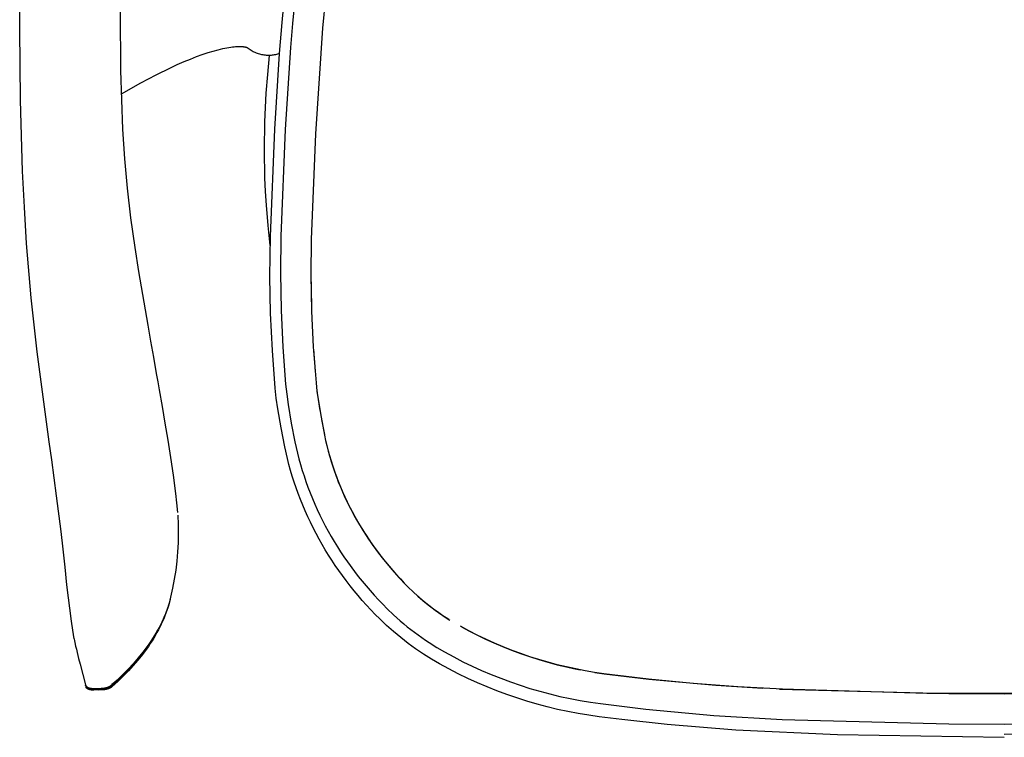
# Model space of a CAD drawing. Header units: millimetres. Extents: x 0 to 17052, y 0 to 22595.
# Tile 10 of 21: x 0 to 2890, y 13310 to 15418. Entities that reach past the tile are written whole.
import ezdxf

# ---------------------------------------------------------------- set-up
doc = ezdxf.new("R2010")
doc.units = ezdxf.units.MM
doc.header["$MEASUREMENT"] = 0
doc.layers.add('Crea2D$visibili$linee', color=7, linetype='Continuous', true_color=0x000000)
doc.layers.add('Predefinito', color=7, linetype='Continuous', true_color=0x000000)

msp = doc.modelspace()

# ---------------------------------------------------------------- linework, layer by layer
at = {"layer": 'Crea2D$visibili$linee'}
for p, q in [((0, 15390.3), (0.7, 15493.2)), ((294.5, 15441.8), (295.7, 15269.4)), ((2.2, 15181.6), (0, 15390.3)), ((552, 15320.5), (535.1, 15314.9)), ((567.4, 15325.2), (552, 15320.5)), ((582, 15329.2), (567.4, 15325.2)), ((595.6, 15332.4), (582, 15329.2)), ((602, 15333.8), (595.6, 15332.4)), ((608.1, 15334.9), (602, 15333.8)), ((614, 15335.9), (608.1, 15334.9)), ((619.6, 15336.8), (614, 15335.9)), ((624.9, 15337.4), (619.6, 15336.8)), ((630, 15338), (624.9, 15337.4)), ((633.4, 15338.3), (630, 15338)), ((637, 15338.5), (633.4, 15338.3)), ((640.5, 15338.6), (637, 15338.5)), ((644, 15338.7), (640.5, 15338.6)), ((647, 15338.7), (644, 15338.7)), ((650.5, 15338.6), (647, 15338.7)), ((653.7, 15338.4), (650.5, 15338.6)), ((656.5, 15338.1), (653.7, 15338.4)), ((657.8, 15338), (656.5, 15338.1)), ((659, 15337.8), (657.8, 15338)), ((660.2, 15337.6), (659, 15337.8)), ((661.2, 15337.5), (660.2, 15337.6)), ((662.2, 15337.3), (661.2, 15337.5)), ((663.1, 15337.1), (662.2, 15337.3)), ((663.9, 15336.9), (663.1, 15337.1)), ((664.7, 15336.7), (663.9, 15336.9)), ((665.3, 15336.5), (664.7, 15336.7)), ((665.9, 15336.3), (665.3, 15336.5)), ((666.5, 15336.2), (665.9, 15336.3)), ((666.9, 15336), (666.5, 15336.2)), ((667.3, 15335.9), (666.9, 15336)), ((667.6, 15335.7), (667.3, 15335.9)), ((667.9, 15335.6), (667.6, 15335.7)), ((668.1, 15335.5), (667.9, 15335.6)), ((668.3, 15335.5), (668.1, 15335.5)), ((668.4, 15335.4), (668.3, 15335.5)), ((671.1, 15333.3), (668.4, 15335.4)), ((668.5, 15335.3), (668.4, 15335.4)), ((668.4, 15335.4), (668.4, 15335.4)), ((673.8, 15331.3), (671.1, 15333.3)), ((676.6, 15329.4), (673.8, 15331.3)), ((679.5, 15327.6), (676.6, 15329.4)), ((682.5, 15325.9), (679.5, 15327.6)), ((685.4, 15324.3), (682.5, 15325.9)), ((688.5, 15322.8), (685.4, 15324.3)), ((691.6, 15321.4), (688.5, 15322.8)), ((694.7, 15320.1), (691.6, 15321.4)), ((697.9, 15318.9), (694.7, 15320.1)), ((701.1, 15317.9), (697.9, 15318.9)), ((704.4, 15316.9), (701.1, 15317.9)), ((763, 15318.5), (759.9, 15317.5)), ((481.7, 15294), (461.7, 15285.3)), ((500, 15301.6), (481.7, 15294)), ((518.4, 15308.8), (500, 15301.6)), ((535.1, 15314.9), (518.4, 15308.8)), ((707.7, 15316), (704.4, 15316.9)), ((711, 15315.3), (707.7, 15316)), ((714.4, 15314.7), (711, 15315.3)), ((717.7, 15314.2), (714.4, 15314.7)), ((721.1, 15313.8), (717.7, 15314.2)), ((724.5, 15313.5), (721.1, 15313.8)), ((727.9, 15313.3), (724.5, 15313.5)), ((731.3, 15313.3), (727.9, 15313.3)), ((727.9, 15257.7), (733.3, 15313.3)), ((734.5, 15313.3), (731.3, 15313.3)), ((737.7, 15313.5), (734.5, 15313.3)), ((740.9, 15313.8), (737.7, 15313.5)), ((744.2, 15314.1), (740.9, 15313.8)), ((747.4, 15314.6), (744.2, 15314.1)), ((750.5, 15315.2), (747.4, 15314.6)), ((753.7, 15315.8), (750.5, 15315.2)), ((756.8, 15316.6), (753.7, 15315.8)), ((759.9, 15317.5), (756.8, 15316.6)), ((295.7, 15269.4), (301.7, 15096.3)), ((441.9, 15276.2), (399.5, 15255.3)), ((461.7, 15285.3), (441.9, 15276.2)), ((354.6, 15231.6), (297.4, 15199.2)), ((399.5, 15255.3), (354.6, 15231.6)), ((723.7, 15202.1), (727.9, 15257.7)), ((8.6, 14972.9), (2.2, 15181.6)), ((719.7, 15118.5), (723.7, 15202.1)), ((718.3, 15035.8), (719.7, 15118.5)), ((301.7, 15096.3), (307.4, 15009.9)), ((719.8, 14954.2), (718.3, 15035.8)), ((307.4, 15009.9), (315.4, 14923.4)), ((13.7, 14867.2), (8.6, 14972.9)), ((721.6, 14913.9), (719.8, 14954.2)), ((315.4, 14923.4), (325.7, 14836.7)), ((724, 14873.9), (721.6, 14913.9)), ((20.2, 14761.2), (13.7, 14867.2)), ((729.1, 14814.1), (724, 14873.9)), ((325.7, 14836.7), (337.9, 14749.4)), ((735.7, 14755.3), (729.1, 14814.1)), ((33.4, 14601.7), (20.2, 14761.2)), ((337.9, 14749.4), (349, 14678.2)), ((349, 14678.2), (375.7, 14521.4)), ((736.5, 14555.9), (734.7, 14663.9)), ((854.7, 14673.9), (856.2, 14575.4)), ((50.9, 14442.7), (33.4, 14601.7)), ((741.6, 14446.3), (736.5, 14555.9)), ((375.7, 14521.4), (384, 14474.3)), ((384, 14474.3), (392.5, 14426.6)), ((86.6, 14178.1), (50.9, 14442.7)), ((392.5, 14426.6), (400.9, 14379)), ((750.2, 14336.2), (741.6, 14446.3)), ((862.1, 14450.5), (867, 14384.9)), ((400.9, 14379), (405.2, 14354.7)), ((405.2, 14354.7), (409.5, 14330.6)), ((753.3, 14306.1), (750.2, 14336.2)), ((409.5, 14330.6), (417.9, 14282)), ((872.2, 14330.5), (873.3, 14321.3)), ((417.9, 14282), (426.3, 14232.8)), ((757.7, 14274.8), (753.3, 14306.1)), ((876, 14302.8), (881.3, 14270)), ((767.1, 14219.4), (757.7, 14274.8)), ((426.3, 14232.8), (434.5, 14183)), ((886, 14243.8), (894.5, 14199.6)), ((777.8, 14164), (767.1, 14219.4)), ((94, 14125.4), (86.6, 14178.1)), ((434.5, 14183), (442.5, 14132.4)), ((785.7, 14129.3), (777.8, 14164)), ((900.8, 14171.2), (905.9, 14150.8)), ((905.9, 14150.8), (910.1, 14135.7)), ((910.1, 14135.7), (914.5, 14120.7)), ((101.3, 14072.7), (94, 14125.4)), ((442.5, 14132.4), (450.1, 14080.6)), ((790.1, 14111.9), (785.7, 14129.3)), ((794.9, 14094.6), (790.1, 14111.9)), ((914.5, 14120.7), (919.3, 14105.8)), ((919.3, 14105.8), (924.3, 14090.9)), ((450.1, 14080.6), (457.1, 14026.8)), ((800, 14077.4), (794.9, 14094.6)), ((805.5, 14060.3), (800, 14077.4)), ((924.3, 14090.9), (929.6, 14076.2)), ((929.6, 14076.2), (935.3, 14061.1)), ((108.5, 14020.1), (101.3, 14072.7)), ((811.2, 14043.3), (805.5, 14060.3)), ((935.3, 14061.1), (941.3, 14046.2)), ((941.3, 14046.2), (947.6, 14031.3)), ((121.5, 13915.2), (108.5, 14020.1)), ((457.1, 14026.8), (460.3, 13999.1)), ((817.3, 14026.4), (811.2, 14043.3)), ((823.8, 14009.3), (817.3, 14026.4)), ((947.6, 14031.3), (954.2, 14016.6)), ((460.3, 13999.1), (463.2, 13970.8)), ((830.7, 13992.2), (823.8, 14009.3)), ((837.9, 13975.3), (830.7, 13992.2)), ((954.2, 14016.6), (961.1, 14002)), ((961.1, 14002), (968.2, 13987.6)), ((463.8, 13962.7), (465, 13935.7)), ((845.5, 13958.5), (837.9, 13975.3)), ((968.2, 13987.6), (975.7, 13973.3)), ((975.7, 13973.3), (983.3, 13959.1)), ((465, 13935.7), (465.4, 13908.8)), ((853.3, 13941.9), (845.5, 13958.5)), ((861.5, 13925.4), (853.3, 13941.9)), ((983.3, 13959.1), (991.3, 13945)), ((991.3, 13945), (999.4, 13931.2)), ((999.4, 13931.2), (1007.9, 13917.4)), ((127.4, 13862.9), (121.5, 13915.2)), ((465.4, 13908.8), (464.8, 13881.8)), ((869.9, 13909.1), (861.5, 13925.4)), ((878.7, 13892.9), (869.9, 13909.1)), ((1007.9, 13917.4), (1016.6, 13903.8)), ((1016.6, 13903.8), (1025.5, 13890.4)), ((464.8, 13881.8), (463.4, 13854.9)), ((887.7, 13877), (878.7, 13892.9)), ((897, 13861.3), (887.7, 13877)), ((1025.5, 13890.4), (1034.6, 13877.1)), ((1034.6, 13877.1), (1053.6, 13851.1)), ((133.1, 13810.6), (127.4, 13862.9)), ((463.4, 13854.9), (461.1, 13828)), ((906.5, 13845.7), (897, 13861.3)), ((916.4, 13830.4), (906.5, 13845.7)), ((1053.6, 13851.1), (1072.7, 13826.7)), ((461.1, 13828), (457.9, 13801.3)), ((926.5, 13815.2), (916.4, 13830.4)), ((936.9, 13800.2), (926.5, 13815.2)), ((1072.7, 13826.7), (1092.5, 13803)), ((1080.8, 13816.8), (1081, 13816.6)), ((138.8, 13758), (133.1, 13810.6)), ((457.9, 13801.3), (453.8, 13774.6)), ((958.4, 13770.7), (936.9, 13800.2)), ((1092.5, 13803), (1113.2, 13780)), ((151.6, 13651.9), (138.8, 13758)), ((453.8, 13774.6), (448.9, 13748.1)), ((969.9, 13755.8), (958.4, 13770.7)), ((1113.2, 13780), (1134.6, 13757.6)), ((1125.8, 13766.6), (1125.9, 13766.5)), ((448.9, 13748.1), (443, 13721.8)), ((981.6, 13741.1), (969.9, 13755.8)), ((993.5, 13726.7), (981.6, 13741.1)), ((1163.9, 13729.6), (1182, 13713.7)), ((438.8, 13705.5), (436.4, 13697.5)), ((439.3, 13707), (436.9, 13698.8)), ((439.5, 13707.2), (437.3, 13699.1)), ((441, 13713.6), (438.8, 13705.5)), ((440.4, 13711.3), (439.3, 13707)), ((441.5, 13715.2), (439.5, 13707.2)), ((443, 13721.8), (441, 13713.6)), ((441.5, 13715.4), (441, 13713.3)), ((1005.7, 13712.5), (993.5, 13726.7)), ((1018.2, 13698.6), (1005.7, 13712.5)), ((1182, 13713.7), (1200.6, 13698.5)), ((427.7, 13673.1), (424.4, 13665)), ((429.4, 13674.9), (426.3, 13666.8)), ((430.3, 13679.5), (426.6, 13669.8)), ((430.8, 13681.2), (427.7, 13673.1)), ((432.2, 13683), (429.4, 13674.9)), ((433.7, 13689.1), (430.3, 13679.5)), ((433.8, 13689.5), (430.8, 13681.2)), ((434.9, 13691), (432.2, 13683)), ((436.9, 13698.8), (433.7, 13689.1)), ((436.4, 13697.5), (433.8, 13689.5)), ((437.3, 13699.1), (434.9, 13691)), ((1030.9, 13684.8), (1018.2, 13698.6)), ((1043.9, 13671.3), (1030.9, 13684.8)), ((1057.2, 13658), (1043.9, 13671.3)), ((1200.6, 13698.5), (1219.8, 13684)), ((1219.8, 13684), (1239.5, 13670.1)), ((155.5, 13625.6), (151.6, 13651.9)), ((414.5, 13642.6), (409.5, 13632.7)), ((415.7, 13642.4), (411.7, 13634.3)), ((417.1, 13648.9), (413.1, 13640.8)), ((419.2, 13652.5), (414.5, 13642.6)), ((419.4, 13650.5), (415.7, 13642.4)), ((420.9, 13657), (417.1, 13648.9)), ((422.6, 13660.2), (419.2, 13652.5)), ((423, 13658.7), (419.4, 13650.5)), ((419.6, 13653.4), (420.9, 13653.9)), ((420.9, 13653.9), (419.8, 13653.9)), ((424.4, 13665), (420.9, 13657)), ((426.6, 13669.8), (422.6, 13660.2)), ((426.3, 13666.8), (423, 13658.7)), ((1076.9, 13639.2), (1057.2, 13658)), ((1239.5, 13670.1), (1259.6, 13657)), ((159.9, 13599.7), (155.5, 13625.6)), ((400, 13616.8), (395.1, 13608.7)), ((404.3, 13623.1), (397.4, 13611.1)), ((403, 13618.1), (398.4, 13610)), ((404.7, 13625), (400, 13616.8)), ((407.5, 13626.2), (403, 13618.1)), ((409.5, 13632.7), (404.3, 13623.1)), ((409, 13632.9), (404.7, 13625)), ((411.7, 13634.3), (407.5, 13626.2)), ((413.1, 13640.8), (409, 13632.9)), ((1097.2, 13620.9), (1076.9, 13639.2)), ((1107.6, 13612), (1097.2, 13620.9)), ((1296.8, 13635.1), (1320, 13622.5)), ((1320, 13622.5), (1343.5, 13610.5)), ((159.9, 13599.6), (160.9, 13594.1)), ((160.9, 13594.1), (162, 13588.7)), ((162, 13588.7), (164.2, 13578.6)), ((381.1, 13585.6), (371.8, 13572.4)), ((379.2, 13584.5), (373.3, 13576.3)), ((383.2, 13585.7), (377.7, 13577.6)), ((384.9, 13592.8), (379.2, 13584.5)), ((389, 13597.5), (381.1, 13585.6)), ((388.5, 13593.8), (383.2, 13585.7)), ((390.1, 13600.7), (384.9, 13592.8)), ((393.5, 13601.9), (388.5, 13593.8)), ((397.4, 13611.1), (389, 13597.5)), ((395.1, 13608.7), (390.1, 13600.7)), ((398.4, 13610), (393.5, 13601.9)), ((1118.3, 13603.3), (1107.6, 13612)), ((1140, 13586.4), (1118.3, 13603.3)), ((1162.3, 13570.1), (1140, 13586.4)), ((1343.5, 13610.5), (1367.3, 13599)), ((1367.3, 13599), (1391.4, 13588.1)), ((1391.4, 13588.1), (1417.3, 13577)), ((164.2, 13578.6), (166.4, 13569.1)), ((166.4, 13569.1), (168.6, 13559.9)), ((168.6, 13559.9), (173.1, 13542.2)), ((360.5, 13557.3), (347, 13540.6)), ((361.1, 13560.1), (347.8, 13543.7)), ((366.1, 13561.5), (360, 13553.5)), ((371.8, 13572.4), (360.5, 13557.3)), ((373.3, 13576.3), (361.1, 13560.1)), ((372, 13569.5), (366.1, 13561.5)), ((377.7, 13577.6), (372, 13569.5)), ((1173.7, 13562.3), (1162.3, 13570.1)), ((1185.2, 13554.6), (1173.7, 13562.3)), ((1417.3, 13577), (1443.4, 13566.6)), ((1443.4, 13566.6), (1469.9, 13556.7)), ((1469.9, 13556.7), (1496.5, 13547.5)), ((173.1, 13542.2), (177.5, 13524.9)), ((334.8, 13526.4), (318.4, 13508.3)), ((334, 13527.7), (318.5, 13510.9)), ((347.1, 13537.5), (333.5, 13521.7)), ((347.8, 13543.7), (334, 13527.7)), ((347, 13540.6), (334.8, 13526.4)), ((360, 13553.5), (347.1, 13537.5)), ((1208.4, 13540.2), (1185.2, 13554.6)), ((1232, 13526.4), (1208.4, 13540.2)), ((1259.5, 13511.3), (1232, 13526.4)), ((1496.5, 13547.5), (1523.4, 13539)), ((1523.4, 13539), (1550.4, 13531)), ((1550.4, 13531), (1577.6, 13523.7)), ((177.5, 13524.9), (193.1, 13464.6)), ((318.4, 13508.3), (299.6, 13489.1)), ((318.5, 13510.9), (302, 13494.1)), ((319.1, 13505.9), (303.9, 13490.3)), ((333.5, 13521.7), (319.1, 13505.9)), ((1287.1, 13497.1), (1259.5, 13511.3)), ((1315, 13483.6), (1287.1, 13497.1)), ((1577.6, 13523.7), (1605, 13517.1)), ((1605, 13517.1), (1625.2, 13512.7)), ((1625.2, 13512.7), (1645.5, 13508.6)), ((1688.1, 13501.2), (1716, 13497.1)), ((1716, 13497.1), (1846.6, 13481.5)), ((283.9, 13474.1), (270.7, 13462.2)), ((278.4, 13471.7), (270.8, 13465.1)), ((288, 13474.8), (271.5, 13459.5)), ((285.8, 13478.5), (278.4, 13471.7)), ((299.6, 13489.1), (283.9, 13474.1)), ((302, 13494.1), (285.8, 13478.5)), ((303.9, 13490.3), (288, 13474.8)), ((1343.5, 13470.6), (1315, 13483.6)), ((1372.1, 13458.4), (1343.5, 13470.6)), ((1846.6, 13481.5), (2043.3, 13463.3)), ((193.1, 13464.6), (193.2, 13464.5)), ((193.2, 13464.5), (193.2, 13464.3)), ((193.2, 13464.3), (193.2, 13464.2)), ((193.2, 13464.2), (193.3, 13464)), ((193.3, 13464), (193.3, 13463.9)), ((193.5, 13463.5), (193.3, 13463.9)), ((193.3, 13463.9), (193.4, 13463.7)), ((193.4, 13463.7), (193.4, 13463.6)), ((193.4, 13463.6), (193.5, 13463.4)), ((193.6, 13463), (193.5, 13463.5)), ((193.5, 13463.4), (193.6, 13463.3)), ((193.6, 13463.3), (193.6, 13463.2)), ((193.6, 13463.2), (193.7, 13462.9)), ((193.8, 13462.6), (193.6, 13463)), ((193.7, 13462.9), (193.9, 13462.6)), ((194, 13462.1), (193.8, 13462.6)), ((193.9, 13462.6), (194, 13462.3)), ((194, 13462.3), (194.2, 13462.1)), ((194.2, 13461.7), (194, 13462.1)), ((194.2, 13462.1), (194.4, 13461.8)), ((194.4, 13461.2), (194.2, 13461.7)), ((194.4, 13461.8), (194.6, 13461.5)), ((194.7, 13460.8), (194.4, 13461.2)), ((194.6, 13461.5), (194.8, 13461.3)), ((194.9, 13460.4), (194.7, 13460.8)), ((194.7, 13460.4), (194.8, 13460.5)), ((194.7, 13460.3), (194.7, 13460.4)), ((194.7, 13460.1), (194.7, 13460.3)), ((194.7, 13460), (194.7, 13460.1)), ((194.7, 13459.8), (194.7, 13460)), ((194.7, 13459.7), (194.7, 13459.8)), ((194.7, 13459.6), (194.7, 13459.7)), ((194.7, 13459.4), (194.7, 13459.6)), ((194.7, 13459.3), (194.7, 13459.4)), ((194.7, 13459.1), (194.7, 13459.3)), ((194.7, 13459), (194.7, 13459.1)), ((194.7, 13458.9), (194.7, 13459)), ((194.7, 13458.7), (194.7, 13458.9)), ((194.7, 13458.6), (194.7, 13458.7)), ((194.8, 13458.5), (194.7, 13458.6)), ((194.8, 13461.3), (195, 13461)), ((194.8, 13460.5), (194.8, 13460.7)), ((194.8, 13458.3), (194.8, 13458.5)), ((194.8, 13458.2), (194.8, 13458.3)), ((194.8, 13458), (194.8, 13458.2)), ((194.9, 13457.9), (194.8, 13458)), ((195.2, 13460), (194.9, 13460.4)), ((194.9, 13457.8), (194.9, 13457.9)), ((194.9, 13457.6), (194.9, 13457.8)), ((195, 13457.5), (194.9, 13457.6)), ((195, 13461), (195.2, 13460.8)), ((195, 13457.4), (195, 13457.5)), ((195.1, 13457.2), (195, 13457.4)), ((195.1, 13457.1), (195.1, 13457.2)), ((195.2, 13457), (195.1, 13457.1)), ((195.2, 13460.8), (195.4, 13460.5)), ((195.5, 13459.6), (195.2, 13460)), ((195.3, 13456.9), (195.2, 13457)), ((195.3, 13456.7), (195.3, 13456.9)), ((195.4, 13456.6), (195.3, 13456.7)), ((195.4, 13460.5), (195.6, 13460.3)), ((195.5, 13456.5), (195.4, 13456.6)), ((195.8, 13459.2), (195.5, 13459.6)), ((195.5, 13456.3), (195.5, 13456.5)), ((195.6, 13456.2), (195.5, 13456.3)), ((195.6, 13460.3), (195.9, 13460)), ((195.7, 13456.1), (195.6, 13456.2)), ((195.8, 13456), (195.7, 13456.1)), ((196.1, 13458.8), (195.8, 13459.2)), ((195.9, 13455.8), (195.8, 13456)), ((195.9, 13460), (196.1, 13459.8)), ((195.9, 13455.7), (195.9, 13455.8)), ((196, 13455.6), (195.9, 13455.7)), ((196.1, 13455.5), (196, 13455.6)), ((196.1, 13459.8), (196.4, 13459.5)), ((196.4, 13458.5), (196.1, 13458.8)), ((196.2, 13455.4), (196.1, 13455.5)), ((196.3, 13455.2), (196.2, 13455.4)), ((196.4, 13455.1), (196.3, 13455.2)), ((196.4, 13459.5), (196.7, 13459.3)), ((196.8, 13458.1), (196.4, 13458.5)), ((196.6, 13454.9), (196.4, 13455.1)), ((196.9, 13454.6), (196.6, 13454.9)), ((196.7, 13459.3), (196.9, 13459.1)), ((197.2, 13457.7), (196.8, 13458.1)), ((196.9, 13459.1), (197.2, 13458.9)), ((197.1, 13454.4), (196.9, 13454.6)), ((197.3, 13454.2), (197.1, 13454.4)), ((197.2, 13458.9), (197.5, 13458.7)), ((197.6, 13457.3), (197.2, 13457.7)), ((197.6, 13454), (197.3, 13454.2)), ((197.5, 13458.7), (197.8, 13458.4)), ((198, 13456.9), (197.6, 13457.3)), ((197.9, 13453.8), (197.6, 13454)), ((197.8, 13458.4), (198.2, 13458.2)), ((198.2, 13453.6), (197.9, 13453.8)), ((198.4, 13456.6), (198, 13456.9)), ((198.2, 13458.2), (198.5, 13458)), ((198.4, 13453.4), (198.2, 13453.6)), ((198.9, 13456.2), (198.4, 13456.6)), ((198.7, 13453.2), (198.4, 13453.4)), ((198.5, 13458), (198.9, 13457.8)), ((199, 13453), (198.7, 13453.2)), ((198.9, 13457.8), (199.2, 13457.6)), ((199.3, 13455.9), (198.9, 13456.2)), ((199.4, 13452.8), (199, 13453)), ((199.2, 13457.6), (199.6, 13457.4)), ((199.8, 13455.6), (199.3, 13455.9)), ((199.7, 13452.5), (199.4, 13452.8)), ((199.6, 13457.4), (200, 13457.2)), ((200.1, 13452.3), (199.7, 13452.5)), ((200.4, 13455.2), (199.8, 13455.6)), ((200, 13457.2), (200.3, 13457)), ((200.6, 13452.1), (200.1, 13452.3)), ((200.3, 13457), (200.7, 13456.9)), ((200.9, 13454.9), (200.4, 13455.2)), ((201, 13451.9), (200.6, 13452.1)), ((200.7, 13456.9), (201.1, 13456.7)), ((201.5, 13454.6), (200.9, 13454.9)), ((201.4, 13451.7), (201, 13451.9)), ((201.1, 13456.7), (201.5, 13456.5)), ((201.9, 13451.5), (201.4, 13451.7)), ((201.5, 13456.5), (202, 13456.3)), ((202, 13454.3), (201.5, 13454.6)), ((202.4, 13451.3), (201.9, 13451.5)), ((202, 13456.3), (202.4, 13456.2)), ((202.6, 13454), (202, 13454.3)), ((202.4, 13456.2), (203.2, 13455.9)), ((202.9, 13451.2), (202.4, 13451.3)), ((203.2, 13453.8), (202.6, 13454)), ((203.4, 13451), (202.9, 13451.2)), ((203.2, 13455.9), (204.1, 13455.6)), ((203.7, 13453.6), (203.2, 13453.8)), ((203.9, 13450.8), (203.4, 13451)), ((204.3, 13453.3), (203.7, 13453.6)), ((204.4, 13450.7), (203.9, 13450.8)), ((204.1, 13455.6), (205.1, 13455.3)), ((205, 13453.1), (204.3, 13453.3)), ((205, 13450.5), (204.4, 13450.7)), ((205.6, 13452.9), (205, 13453.1)), ((205.5, 13450.4), (205, 13450.5)), ((205.1, 13455.3), (206, 13455.1)), ((206.1, 13450.2), (205.5, 13450.4)), ((206.3, 13452.7), (205.6, 13452.9)), ((206, 13455.1), (207, 13454.9)), ((207.3, 13450), (206.1, 13450.2)), ((207.2, 13452.4), (206.3, 13452.7)), ((207, 13454.9), (207.9, 13454.7)), ((208, 13452.2), (207.2, 13452.4)), ((208.5, 13449.8), (207.3, 13450)), ((207.9, 13454.7), (209, 13454.5)), ((208.9, 13452), (208, 13452.2)), ((209.7, 13449.6), (208.5, 13449.8)), ((209.9, 13451.9), (208.9, 13452)), ((209, 13454.5), (210.1, 13454.4)), ((211, 13449.4), (209.7, 13449.6)), ((210.9, 13451.7), (209.9, 13451.9)), ((210.1, 13454.4), (211.2, 13454.3)), ((212.4, 13451.5), (210.9, 13451.7)), ((212.3, 13449.3), (211, 13449.4)), ((211.2, 13454.3), (212.2, 13454.2)), ((212.2, 13454.2), (213.3, 13454.1)), ((213.6, 13449.2), (212.3, 13449.3)), ((213.8, 13451.4), (212.4, 13451.5)), ((213.3, 13454.1), (214.4, 13454)), ((215, 13449.2), (213.6, 13449.2)), ((215.3, 13451.3), (213.8, 13451.4)), ((214.4, 13454), (215.5, 13454)), ((216.3, 13449.2), (215, 13449.2)), ((216.8, 13451.2), (215.3, 13451.3)), ((215.5, 13454), (216.6, 13454)), ((217.7, 13449.2), (216.3, 13449.2)), ((216.6, 13454), (239.6, 13454.4)), ((218.3, 13451.2), (216.8, 13451.2)), ((240.5, 13449.6), (217.7, 13449.2)), ((241.4, 13451.6), (218.3, 13451.2)), ((230, 13451.4), (229.1, 13449.4)), ((229.1, 13449.4), (230, 13451.4)), ((239.6, 13454.4), (240.8, 13454.4)), ((239.7, 13454.1), (239.6, 13454.4)), ((239.8, 13453.8), (239.7, 13454.1)), ((239.9, 13453.5), (239.8, 13453.8)), ((240, 13453.2), (239.9, 13453.5)), ((240.1, 13453.1), (240, 13453.2)), ((240.1, 13453), (240.1, 13453.1)), ((240.2, 13452.9), (240.1, 13453)), ((240.2, 13452.7), (240.2, 13452.9)), ((240.3, 13452.6), (240.2, 13452.7)), ((240.3, 13452.5), (240.3, 13452.6)), ((240.4, 13452.4), (240.3, 13452.5)), ((240.4, 13452.3), (240.4, 13452.4)), ((240.5, 13452.2), (240.4, 13452.3)), ((240.6, 13452.2), (240.5, 13452.2)), ((242.6, 13449.7), (240.5, 13449.6)), ((240.6, 13452.1), (240.6, 13452.2)), ((240.6, 13452), (240.6, 13452.1)), ((240.6, 13452.1), (240.6, 13452.1)), ((240.7, 13452), (240.6, 13452)), ((240.7, 13451.9), (240.7, 13452)), ((240.7, 13452), (240.7, 13452)), ((240.8, 13451.9), (240.7, 13451.9)), ((240.8, 13454.4), (241.9, 13454.4)), ((240.9, 13451.8), (240.8, 13451.9)), ((240.8, 13451.9), (240.8, 13451.9)), ((240.8, 13451.9), (240.8, 13451.9)), ((241, 13451.7), (240.9, 13451.8)), ((240.9, 13451.8), (240.9, 13451.8)), ((240.9, 13451.8), (240.9, 13451.8)), ((240.9, 13451.8), (240.9, 13451.8)), ((241.1, 13451.7), (241, 13451.7)), ((241, 13451.7), (241, 13451.7)), ((241, 13451.7), (241, 13451.7)), ((241, 13451.7), (241, 13451.7)), ((241, 13451.7), (241, 13451.7)), ((241, 13451.7), (241, 13451.7)), ((241.1, 13451.6), (241.1, 13451.7)), ((241.1, 13451.7), (241.1, 13451.7)), ((241.1, 13451.7), (241.1, 13451.7)), ((241.1, 13451.7), (241.1, 13451.7)), ((241.1, 13451.7), (241.1, 13451.7)), ((241.2, 13451.6), (241.1, 13451.6)), ((241.3, 13451.6), (241.2, 13451.6)), ((241.2, 13451.6), (241.2, 13451.6)), ((241.2, 13451.6), (241.2, 13451.6)), ((241.2, 13451.6), (241.2, 13451.6)), ((241.2, 13451.6), (241.2, 13451.6)), ((241.2, 13451.6), (241.2, 13451.6)), ((241.2, 13451.6), (241.2, 13451.6)), ((241.4, 13451.6), (241.3, 13451.6)), ((241.3, 13451.6), (241.3, 13451.6)), ((241.3, 13451.6), (241.3, 13451.6)), ((241.3, 13451.6), (241.3, 13451.6)), ((241.3, 13451.6), (241.3, 13451.6)), ((241.3, 13451.6), (241.3, 13451.6)), ((241.3, 13451.6), (241.3, 13451.6)), ((242.5, 13451.6), (241.4, 13451.6)), ((241.4, 13451.6), (241.4, 13451.6)), ((241.4, 13451.6), (241.4, 13451.6)), ((241.9, 13454.4), (243.1, 13454.5)), ((243.6, 13451.7), (242.5, 13451.6)), ((244.8, 13449.9), (242.6, 13449.7)), ((243.1, 13454.5), (244.2, 13454.6)), ((245.3, 13451.8), (243.6, 13451.7)), ((244.2, 13454.6), (245.3, 13454.7)), ((247, 13450.1), (244.8, 13449.9)), ((245.3, 13454.7), (246.5, 13454.8)), ((246.8, 13452), (245.3, 13451.8)), ((246.5, 13454.8), (247.6, 13455)), ((247.8, 13452.1), (246.8, 13452)), ((248.1, 13450.3), (247, 13450.1)), ((247.6, 13455), (248.8, 13455.2)), ((248.8, 13452.3), (247.8, 13452.1)), ((249.2, 13450.4), (248.1, 13450.3)), ((248.8, 13455.2), (249.9, 13455.4)), ((249.8, 13452.4), (248.8, 13452.3)), ((250.4, 13450.6), (249.2, 13450.4)), ((250.8, 13452.6), (249.8, 13452.4)), ((249.9, 13455.4), (251, 13455.6)), ((251.5, 13450.8), (250.4, 13450.6)), ((251.8, 13452.8), (250.8, 13452.6)), ((251, 13455.6), (252.1, 13455.8)), ((252.6, 13451.1), (251.5, 13450.8)), ((252.8, 13453.1), (251.8, 13452.8)), ((252.1, 13455.8), (253.2, 13456.1)), ((253.8, 13451.3), (252.6, 13451.1)), ((253.8, 13453.3), (252.8, 13453.1)), ((253.2, 13456.1), (254.3, 13456.4)), ((254.8, 13453.6), (253.8, 13453.3)), ((254.9, 13451.6), (253.8, 13451.3)), ((254.3, 13456.4), (255.3, 13456.7)), ((255.8, 13453.9), (254.8, 13453.6)), ((256, 13451.9), (254.9, 13451.6)), ((255.3, 13456.7), (256.4, 13457)), ((257.3, 13454.4), (255.8, 13453.9)), ((257.1, 13452.2), (256, 13451.9)), ((256.4, 13457), (257.5, 13457.4)), ((258.2, 13452.6), (257.1, 13452.2)), ((258.7, 13454.9), (257.3, 13454.4)), ((257.5, 13457.4), (258.5, 13457.7)), ((259.2, 13452.9), (258.2, 13452.6)), ((258.5, 13457.7), (259.5, 13458.1)), ((260.1, 13455.4), (258.7, 13454.9)), ((260.3, 13453.3), (259.2, 13452.9)), ((259.5, 13458.1), (260.4, 13458.5)), ((260.8, 13455.7), (260.1, 13455.4)), ((261.3, 13453.7), (260.3, 13453.3)), ((260.4, 13458.5), (261.4, 13458.9)), ((261.5, 13456), (260.8, 13455.7)), ((262.3, 13454.1), (261.3, 13453.7)), ((261.4, 13458.9), (262.3, 13459.4)), ((262.1, 13456.3), (261.5, 13456)), ((262.8, 13456.6), (262.1, 13456.3)), ((262.3, 13459.4), (263.3, 13459.8)), ((263.2, 13454.5), (262.3, 13454.1)), ((263.4, 13457), (262.8, 13456.6)), ((264.2, 13454.9), (263.2, 13454.5)), ((263.3, 13459.8), (264.2, 13460.3)), ((264, 13457.3), (263.4, 13457)), ((264.9, 13457.8), (264, 13457.3)), ((264.2, 13460.3), (265.1, 13460.8)), ((265.1, 13455.3), (264.2, 13454.9)), ((265.7, 13458.3), (264.9, 13457.8)), ((265.1, 13460.8), (265.9, 13461.3)), ((265.9, 13455.8), (265.1, 13455.3)), ((266.5, 13458.8), (265.7, 13458.3)), ((265.9, 13461.3), (266.7, 13461.8)), ((266.7, 13456.2), (265.9, 13455.8)), ((267.2, 13459.4), (266.5, 13458.8)), ((266.7, 13461.8), (267.4, 13462.3)), ((267.5, 13456.7), (266.7, 13456.2)), ((267.6, 13459.6), (267.2, 13459.4)), ((267.4, 13462.3), (268.2, 13462.9)), ((268.3, 13457.2), (267.5, 13456.7)), ((268, 13459.9), (267.6, 13459.6)), ((268.3, 13460.2), (268, 13459.9)), ((268.2, 13462.9), (268.9, 13463.4)), ((268.7, 13460.5), (268.3, 13460.2)), ((269, 13457.6), (268.3, 13457.2)), ((270.7, 13462.2), (268.7, 13460.5)), ((268.8, 13460.6), (268.7, 13460.5)), ((269, 13460.8), (268.8, 13460.6)), ((268.9, 13463.4), (269.5, 13463.9)), ((269.1, 13461), (269, 13460.8)), ((269.7, 13458.1), (269, 13457.6)), ((269.3, 13461.1), (269.1, 13461)), ((269.4, 13461.3), (269.3, 13461.1)), ((269.5, 13461.5), (269.4, 13461.3)), ((269.5, 13463.9), (269.9, 13464.2)), ((269.7, 13461.6), (269.5, 13461.5)), ((269.8, 13461.8), (269.7, 13461.6)), ((270.3, 13458.6), (269.7, 13458.1)), ((269.9, 13462), (269.8, 13461.8)), ((269.9, 13464.2), (270.2, 13464.5)), ((270, 13462.2), (269.9, 13462)), ((270.1, 13462.4), (270, 13462.2)), ((270.2, 13462.6), (270.1, 13462.4)), ((270.2, 13464.5), (270.5, 13464.8)), ((270.3, 13462.8), (270.2, 13462.6)), ((270.4, 13463), (270.3, 13462.8)), ((270.9, 13459.1), (270.3, 13458.6)), ((270.5, 13463.4), (270.4, 13463.2)), ((270.4, 13463.2), (270.4, 13463)), ((270.5, 13464.8), (270.8, 13465.1)), ((270.6, 13463.6), (270.5, 13463.4)), ((270.7, 13464), (270.6, 13463.8)), ((270.6, 13463.8), (270.6, 13463.6)), ((270.8, 13464.7), (270.7, 13464.4)), ((270.7, 13464.4), (270.7, 13464.2)), ((270.7, 13464.2), (270.7, 13464)), ((270.8, 13465.1), (270.8, 13464.9)), ((270.8, 13464.9), (270.8, 13464.7)), ((271.2, 13459.3), (270.9, 13459.1)), ((271.5, 13459.5), (271.2, 13459.3)), ((1401, 13446.9), (1372.1, 13458.4)), ((1430.1, 13436.1), (1401, 13446.9)), ((2043.3, 13463.3), (2181.3, 13454.5)), ((2230.6, 13452.2), (2727.3, 13438.7)), ((2889.3, 13437.9), (3380.5, 13445.7)), ((1459.4, 13426), (1430.1, 13436.1)), ((1489, 13416.6), (1459.4, 13426)), ((1518.8, 13407.9), (1489, 13416.6)), ((2727.3, 13438.7), (2889.3, 13437.9)), ((2889.3, 13437.9), (2889.3, 13437.9)), ((1548.7, 13399.8), (1518.8, 13407.9)), ((1578.8, 13392.5), (1548.7, 13399.8)), ((1608.9, 13386.1), (1578.8, 13392.5)), ((1639.5, 13380.3), (1608.9, 13386.1)), ((1670.2, 13375.1), (1639.5, 13380.3)), ((1700.7, 13370.6), (1670.2, 13375.1)), ((1767.7, 13362.3), (1700.7, 13370.6)), ((1901, 13347.8), (1767.7, 13362.3)), ((2102.3, 13331.5), (1901, 13347.8)), ((2400.2, 13318.2), (2102.3, 13331.5)), ((2890.1, 13310.4), (2400.2, 13318.2)), ((2890.1, 13310.4), (2890.1, 13310.4))]:
    msp.add_line(p, q, dxfattribs=at)
at = {"layer": 'Predefinito'}
for p, q in [((770.2, 15410.3), (779, 15502.1)), ((898.8, 15495.1), (889.2, 15393.1)), ((807.2, 15478.2), (800.6, 15407.3)), ((763, 15318.5), (770.2, 15410.3)), ((800.6, 15407.3), (795, 15336.3)), ((889.2, 15393.1), (868.5, 15083.2)), ((749.1, 15096.4), (763, 15318.5)), ((795, 15336.3), (779.6, 15095.6)), ((736.3, 14781.9), (749.1, 15096.4)), ((779.6, 15095.6), (766.9, 14782.1)), ((868.5, 15083.2), (856, 14772.8)), ((734.7, 14663.9), (736.3, 14781.9)), ((766.9, 14782.1), (765.3, 14673.9)), ((856, 14772.8), (854.7, 14667.5)), ((765.3, 14673.9), (767.1, 14565.1)), ((854.7, 14667.5), (856.6, 14562.2)), ((767.1, 14565.1), (772.2, 14456.5)), ((856.6, 14562.2), (861.7, 14457.1)), ((772.2, 14456.5), (780.7, 14347.5)), ((861.7, 14457.1), (869.9, 14352.1)), ((780.7, 14347.5), (783.7, 14318.1)), ((869.9, 14352.1), (872.5, 14327.4)), ((783.7, 14318.1), (788, 14287.9)), ((872.5, 14327.4), (876, 14302.8)), ((788, 14287.9), (797.2, 14233.1)), ((876, 14302.8), (884.8, 14250.4)), ((884.8, 14250.4), (894.8, 14198.1)), ((797.2, 14233.1), (807.8, 14178.5)), ((894.8, 14198.1), (898.1, 14182.7)), ((807.8, 14178.5), (815.4, 14144.9)), ((898.1, 14182.7), (901.7, 14167.4)), ((901.7, 14167.4), (905.6, 14152.2)), ((815.4, 14144.9), (819.7, 14128)), ((905.6, 14152.2), (909.7, 14137.1)), ((909.7, 14137.1), (914.1, 14122.1)), ((819.7, 14128), (824.4, 14111.3)), ((824.4, 14111.3), (829.3, 14094.6)), ((914.1, 14122.1), (918.8, 14107.2)), ((918.8, 14107.2), (923.8, 14092.4)), ((829.3, 14094.6), (834.6, 14078.1)), ((834.6, 14078.1), (840.1, 14061.7)), ((923.8, 14092.4), (929.1, 14077.6)), ((929.1, 14077.6), (934.6, 14063)), ((840.1, 14061.7), (846, 14045.4)), ((934.6, 14063), (940.4, 14048.5)), ((940.4, 14048.5), (946.5, 14034)), ((846, 14045.4), (852.4, 14028.7)), ((852.4, 14028.7), (859, 14012.1)), ((946.5, 14034), (952.9, 14019.7)), ((952.9, 14019.7), (959.5, 14005.5)), ((859, 14012.1), (866, 13995.7)), ((866, 13995.7), (873.3, 13979.5)), ((959.5, 14005.5), (966.4, 13991.3)), ((966.4, 13991.3), (973.5, 13977.3)), ((873.3, 13979.5), (880.9, 13963.4)), ((880.9, 13963.4), (888.8, 13947.4)), ((973.5, 13977.3), (981, 13963.4)), ((981, 13963.4), (989, 13949)), ((888.8, 13947.4), (897, 13931.6)), ((897, 13931.6), (905.5, 13916)), ((989, 13949), (997.4, 13934.7)), ((997.4, 13934.7), (1006, 13920.5)), ((905.5, 13916), (914.3, 13900.6)), ((1006, 13920.5), (1014.9, 13906.5)), ((1014.9, 13906.5), (1024, 13892.6)), ((914.3, 13900.6), (923.3, 13885.3)), ((923.3, 13885.3), (932.6, 13870.2)), ((1024, 13892.6), (1033.4, 13878.9)), ((1033.4, 13878.9), (1043.1, 13865.3)), ((932.6, 13870.2), (942.1, 13855.2)), ((942.1, 13855.2), (951.9, 13840.5)), ((1043.1, 13865.3), (1053, 13851.9)), ((1053, 13851.9), (1063.2, 13838.7)), ((951.9, 13840.5), (962, 13826)), ((962, 13826), (982.8, 13797.4)), ((1063.2, 13838.7), (1073.6, 13825.7)), ((1073.6, 13825.7), (1084.2, 13812.9)), ((982.8, 13797.4), (993.9, 13783.1)), ((1084.2, 13812.9), (1095, 13800.2)), ((1095, 13800.2), (1106.1, 13787.8)), ((1106.1, 13787.8), (1117.3, 13775.6)), ((993.9, 13783.1), (1005.1, 13768.9)), ((1005.1, 13768.9), (1016.7, 13755)), ((1117.3, 13775.6), (1128.8, 13763.6)), ((1128.8, 13763.6), (1140.5, 13751.8)), ((1016.7, 13755), (1028.5, 13741.3)), ((1028.5, 13741.3), (1040.6, 13727.7)), ((1140.5, 13751.8), (1154.5, 13738.2)), ((1154.5, 13738.2), (1168.9, 13725.1)), ((1040.6, 13727.7), (1053, 13714.3)), ((1053, 13714.3), (1065.7, 13701.1)), ((1065.7, 13701.1), (1078.6, 13688.1)), ((1168.9, 13725.1), (1183.7, 13712.3)), ((1183.7, 13712.3), (1198.9, 13700)), ((1198.9, 13700), (1214.4, 13688.1)), ((1078.6, 13688.1), (1097.6, 13670)), ((1214.4, 13688.1), (1230.2, 13676.6)), ((1230.2, 13676.6), (1246.3, 13665.6)), ((1097.6, 13670), (1117.2, 13652.4)), ((1117.2, 13652.4), (1127.3, 13643.8)), ((1127.3, 13643.8), (1137.5, 13635.4)), ((1246.3, 13665.6), (1262.7, 13655)), ((1137.5, 13635.4), (1158.4, 13619.1)), ((1158.4, 13619.1), (1180, 13603.5)), ((1318.2, 13623.5), (1293.7, 13636.8)), ((1343.1, 13610.8), (1318.2, 13623.5)), ((1180, 13603.5), (1190.9, 13595.9)), ((1190.9, 13595.9), (1202, 13588.6)), ((1202, 13588.6), (1224.5, 13574.5)), ((1368.2, 13598.7), (1343.1, 13610.8)), ((1393.6, 13587.2), (1368.2, 13598.7)), ((1419.3, 13576.2), (1393.6, 13587.2)), ((1224.5, 13574.5), (1247.2, 13561.3)), ((1247.2, 13561.3), (1274.2, 13546.5)), ((1445.2, 13565.9), (1419.3, 13576.2)), ((1471.4, 13556.2), (1445.2, 13565.9)), ((1497.8, 13547.2), (1471.4, 13556.2)), ((1274.2, 13546.5), (1301.2, 13532.6)), ((1301.2, 13532.6), (1328.4, 13519.4)), ((1524.3, 13538.7), (1497.8, 13547.2)), ((1551.1, 13530.9), (1524.3, 13538.7)), ((1578.1, 13523.7), (1551.1, 13530.9)), ((1328.4, 13519.4), (1355.9, 13506.9)), ((1355.9, 13506.9), (1383.8, 13495)), ((1605.2, 13517.1), (1578.1, 13523.7)), ((1632.5, 13511.2), (1605.2, 13517.1)), ((1659.9, 13505.9), (1632.5, 13511.2)), ((1687.4, 13501.3), (1659.9, 13505.9)), ((1715, 13497.3), (1687.4, 13501.3)), ((1845.5, 13481.6), (1715, 13497.3)), ((1383.8, 13495), (1412, 13483.8)), ((1412, 13483.8), (1440.4, 13473.2)), ((1440.4, 13473.2), (1469.1, 13463.3)), ((1976.4, 13468.8), (1845.5, 13481.6)), ((2107.5, 13458.9), (1976.4, 13468.8)), ((1469.1, 13463.3), (1497.9, 13454.2)), ((1497.9, 13454.2), (1527, 13445.6)), ((1527, 13445.6), (1556.2, 13437.8)), ((2238.8, 13451.8), (2107.5, 13458.9)), ((2662.4, 13439.6), (2238.8, 13451.8)), ((3086.2, 13439.2), (2662.4, 13439.6)), ((1556.2, 13437.8), (1585.7, 13430.7)), ((1585.7, 13430.7), (1615.5, 13424.3)), ((1615.5, 13424.3), (1645.5, 13418.6)), ((1645.5, 13418.6), (1675.4, 13413.6)), ((1675.4, 13413.6), (1704.8, 13409.3)), ((1704.8, 13409.3), (1837.6, 13393.4)), ((1837.6, 13393.4), (2037.3, 13375)), ((2037.3, 13375), (2238.2, 13363.2)), ((2238.2, 13363.2), (2727.1, 13350.2)), ((2890.1, 13349.4), (3216.1, 13352.8)), ((2727.1, 13350.2), (2890.1, 13349.4)), ((2890.1, 13349.4), (2890.1, 13349.4)), ((3379.8, 13326.5), (2890.1, 13318.8))]:
    msp.add_line(p, q, dxfattribs=at)

doc.saveas('drawing.dxf')
